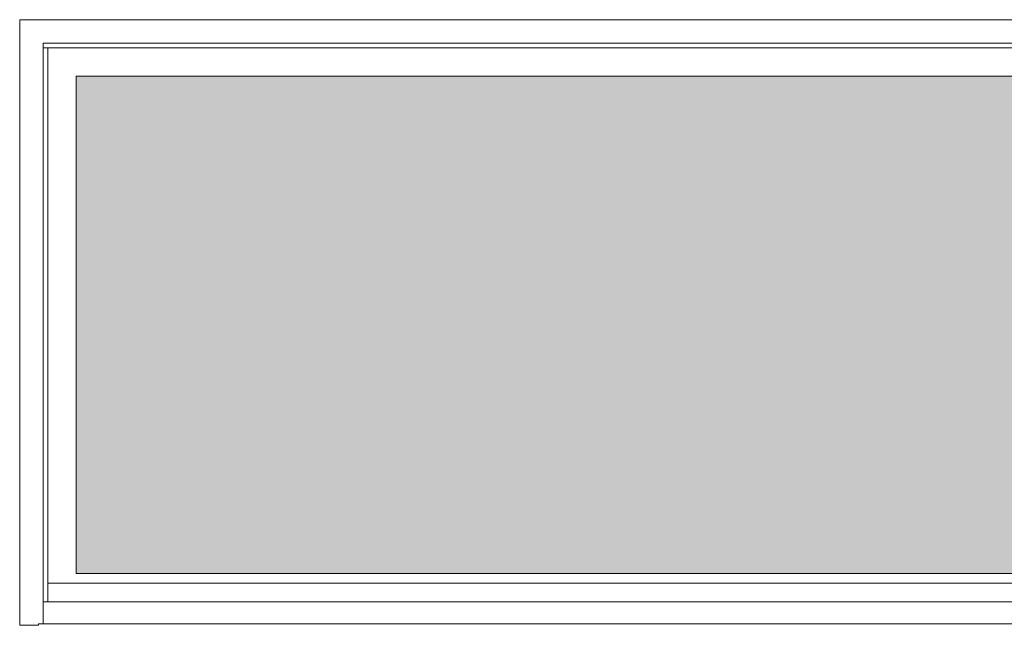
# Model space of a CAD drawing. Header units: millimetres. Extents: x 15166 to 94641, y -300 to 6935.
# Tile 25 of 32: x 77095 to 79193, y 2750 to 4040. Entities that reach past the tile are written whole.
import ezdxf

# ---------------------------------------------------------------- set-up
doc = ezdxf.new("R2010")
doc.units = ezdxf.units.MM
doc.header["$MEASUREMENT"] = 0
doc.layers.add('Nouveau_Fenêtres ARCHICAD', color=7, linetype='Continuous')
doc.layers.add('Nouveau_Portes ARCHICAD', color=7, linetype='Continuous')

# ---------------------------------------------------------------- blocks, each defined once
blk = doc.blocks.new('Élément de coupe_32')
at = {"layer": 'Nouveau_Portes ARCHICAD', "color": 7, "linetype": 'Continuous', "lineweight": 15}
for p, q in [((77914.3, 2860), (77914.3, 2860.1)), ((77916.3, 2860), (77916.3, 2860.1)), ((77923.8, 2860), (77923.8, 2860.1)), ((77932.1, 2860), (77932.1, 2860.1)), ((77939.3, 2860), (77939.3, 2860.1)), ((77942.3, 2860), (77942.3, 2860.1)), ((81228.3, 2860), (81228.3, 2860.1)), ((81231.3, 2860), (81231.3, 2860.1)), ((81238.6, 2860), (81238.6, 2860.1)), ((81246.9, 2860), (81246.9, 2860.1)), ((81254.3, 2860), (81254.3, 2860.1)), ((81256.3, 2860), (81256.3, 2860.1))]:
    blk.add_line(p, q, dxfattribs=at)
at = {"layer": 'Nouveau_Portes ARCHICAD', "color": 30, "linetype": 'Continuous', "lineweight": 15, "true_color": 0xff6600}
for p, q in [((77962.3, 2860.1), (77962.3, 2860)), ((78036.3, 2860.1), (78036.3, 2860)), ((81134.3, 2860), (81134.3, 2860.1)), ((81208.3, 2860), (81208.3, 2860.1))]:
    blk.add_line(p, q, dxfattribs=at)
blk = doc.blocks.new('Élément de coupe_33')
at = {"layer": 'Nouveau_Fenêtres ARCHICAD', "linetype": 'Continuous', "lineweight": 0, "true_color": 0xbbbbbb}
blk.add_hatch(color=9, dxfattribs=at).paths.add_polyline_path([(81955.3, 2860.1), (81955.3, 3920), (77215.3, 3920), (77215.3, 2860.1)])
at = {"layer": 'Nouveau_Fenêtres ARCHICAD', "linetype": 'Continuous', "lineweight": 0, "true_color": 0x9b9b9b}
blk.add_hatch(color=253, dxfattribs=at).paths.add_polyline_path([(81955.3, 3920), (77215.3, 3920), (77215.3, 2860.1), (77263.3, 2860.1), (77263.3, 3873.2), (81955.3, 3873.2)])
at = {"layer": 'Nouveau_Fenêtres ARCHICAD', "color": 21, "linetype": 'Continuous', "lineweight": 15, "true_color": 0xff9954}
for p, q in [((77095.3, 2750), (77095.3, 4040)), ((77095.3, 4040), (82075.3, 4040)), ((82025.3, 3990), (77145.3, 3990)), ((77145.3, 3990), (77145.3, 2752.8)), ((77145.3, 3980), (77155.3, 3980)), ((77155.3, 2800), (77155.3, 3980)), ((77155.3, 3980), (82015.3, 3980)), ((81955.3, 3920), (77215.3, 3920)), ((77215.3, 3920), (77215.3, 2860)), ((81955.3, 2860.1), (77215.3, 2860.1)), ((77215.3, 2860), (81955.3, 2860)), ((77155.3, 2840), (82015.3, 2840)), ((77135.3, 2750), (77095.3, 2750)), ((77135.3, 2752.8), (82035.3, 2752.8)), ((77135.3, 2752.8), (77135.3, 2750))]:
    blk.add_line(p, q, dxfattribs=at)
blk = doc.blocks.new('Élément de coupe_34')
at = {"layer": 'Nouveau_Fenêtres ARCHICAD', "color": 7, "linetype": 'Continuous', "lineweight": 15}
blk.add_line((82025.3, 2800), (77145.3, 2800), dxfattribs=at)

msp = doc.modelspace()

# ---------------------------------------------------------------- block references
at = {"layer": 'Nouveau_Fenêtres ARCHICAD', "lineweight": 0}
for name in ['Élément de coupe_33', 'Élément de coupe_34']:
    msp.add_blockref(name, (0, 0), dxfattribs=at)
at = {"layer": 'Nouveau_Portes ARCHICAD', "lineweight": 0}
msp.add_blockref('Élément de coupe_32', (0, 0), dxfattribs=at)

doc.saveas('drawing.dxf')
